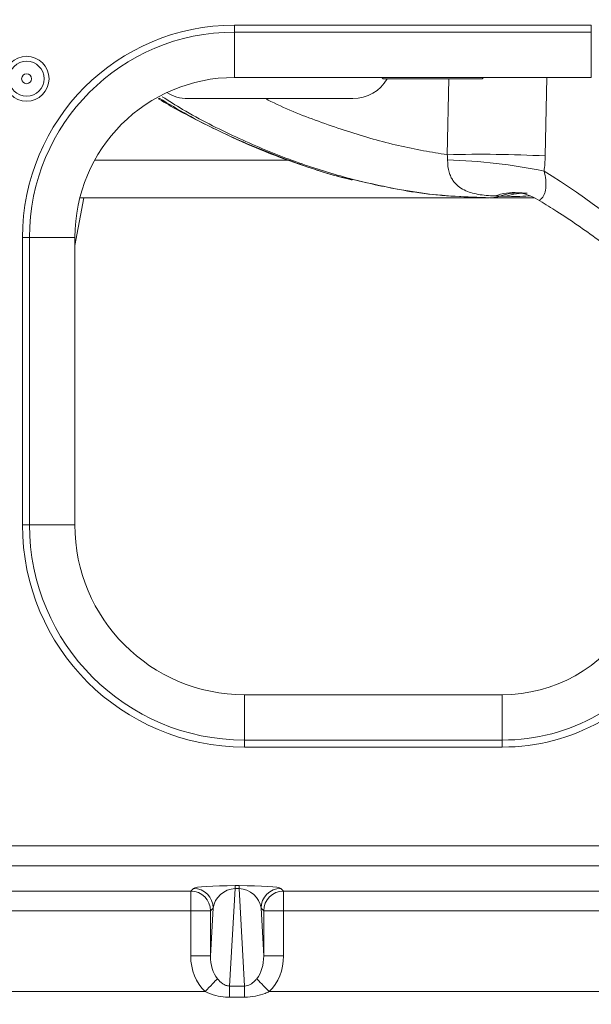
# Model space of a CAD drawing. Header units: millimetres. Extents: x 0 to 8410, y 0 to 5940.
# Tile 218 of 256: x 7547 to 7605, y 1395 to 1494. Entities that reach past the tile are written whole.
import ezdxf

# ---------------------------------------------------------------- set-up
doc = ezdxf.new("R2010")
doc.units = ezdxf.units.MM
doc.header["$LTSCALE"] = 10
doc.styles.add('SLDTEXTSTYLE0', font='TXT', dxfattribs={"width": 0.605})
doc.dimstyles.new('SLDDIMSTYLE0', dxfattribs={"dimtxt": 50, "dimasz": 50, "dimexe": 0, "dimexo": 0.0625, "dimgap": 12.5, "dimtad": 1, "dimtoh": 1, "dimdec": 1, "dimrnd": 1e-09, "dimzin": 12, "dimdsep": 46, "dimtxsty": 'SLDTEXTSTYLE0', "dimsah": 1, "dimcen": 0.09, "dimadec": 0, "dimazin": 0, "dimtfac": 1, "dimtofl": 0, "dimtmove": 0, "dimatfit": 3, "dimfxl": 0, "dimfrac": 2, "dimtolj": 1, "dimtzin": 12, "dimarcsym": 0})

# ---------------------------------------------------------------- blocks, each defined once
blk = doc.blocks.new('*D47')
at = {"color": 7, "linetype": 'Continuous', "lineweight": 0}
for p, q in [((7724.501, 2078.392), (7724.501, 1048.045)), ((7487.501, 1230.521), (7487.501, 1048.045)), ((7724.501, 1063.045), (7487.501, 1063.045)), ((7724.501, 1063.045), (8199.269, 1063.045))]:
    blk.add_line(p, q, dxfattribs=at)
for points in [[(7487.501, 1063.045), (7537.501, 1055.545), (7537.501, 1070.545)], [(7724.501, 1063.045), (7674.501, 1070.545), (7674.501, 1055.545)]]:
    blk.add_solid(points, dxfattribs=at)
at = {"color": 7, "linetype": 'Continuous', "lineweight": 0, "char_height": 50, "attachment_point": 1, "style": 'SLDTEXTSTYLE0'}
for s, insert in [(' (2x M8)', (7931.582, 1127.498)), ('237', (7817.007, 1127.498))]:
    blk.add_mtext(s, dxfattribs=dict(at, insert=insert))

msp = doc.modelspace()

# ---------------------------------------------------------------- linework, layer by layer
at = {"color": 8, "linetype": 'Continuous', "lineweight": 0}
for p, q in [((7568.500719, 1493.458979), (7604.500717, 1493.458979)), ((7568.500719, 1492.751874), (7568.500719, 1493.458979)), ((7604.500717, 1492.751874), (7568.500719, 1492.751874)), ((7568.500719, 1488.172353), (7568.500719, 1492.751874)), ((7604.500717, 1492.751874), (7604.500717, 1493.458979)), ((7604.500717, 1488.172353), (7604.500717, 1492.751874)), ((7589.956834, 1480.384685), (7590.108714, 1488.044761)), ((7599.996379, 1488.172353), (7599.846891, 1480.258569)), ((7554.379641, 1479.835421), (7573.964155, 1479.835421)), ((7553.291648, 1476.044767), (7552.373133, 1471.222066)), ((7547.086506, 1443.044763), (7547.086506, 1472.044766)), ((7547.793611, 1472.044766), (7547.086506, 1472.044766)), ((7547.793611, 1472.044766), (7547.793611, 1443.044763)), ((7552.373133, 1472.044766), (7547.793611, 1472.044766)), ((7547.793611, 1443.044763), (7547.086506, 1443.044763)), ((7547.793611, 1443.044763), (7552.373133, 1443.044763)), ((7569.500721, 1421.337657), (7569.500721, 1425.917175)), ((7595.500721, 1421.337657), (7595.500721, 1425.917175)), ((7569.500721, 1420.630552), (7569.500721, 1421.337657)), ((7569.500721, 1421.337657), (7595.500721, 1421.337657)), ((7595.500721, 1420.630552), (7595.500721, 1421.337657)), ((7595.500721, 1420.630552), (7569.500721, 1420.630552)), ((7498.246968, 1410.665041), (7639.254472, 1410.665041)), ((7639.254472, 1408.666259), (7498.246968, 1408.666259)), ((7564.069345, 1406.112168), (7564.338534, 1406.381363)), ((7568.540989, 1406.35271), (7567.99206, 1396.530302)), ((7568.540989, 1406.655396), (7568.96045, 1406.655396)), ((7568.540989, 1406.35271), (7568.540989, 1406.655396)), ((7568.96045, 1406.35271), (7568.540989, 1406.35271)), ((7568.96045, 1406.35271), (7568.96045, 1406.655396)), ((7569.509379, 1396.530302), (7568.96045, 1406.35271)), ((7573.162905, 1406.381363), (7573.432094, 1406.112168)), ((7503.432096, 1406.112168), (7564.069345, 1406.112168)), ((7564.069345, 1404.113388), (7564.069345, 1406.112168)), ((7573.432094, 1406.112168), (7634.069345, 1406.112168)), ((7573.432094, 1406.112168), (7573.432094, 1404.113388)), ((7566.068119, 1399.56563), (7566.337316, 1404.382581)), ((7566.337316, 1404.382581), (7566.068119, 1404.113388)), ((7571.164123, 1404.382581), (7571.433312, 1399.56563)), ((7571.433312, 1404.113388), (7571.164123, 1404.382581)), ((7564.069345, 1404.113388), (7503.432096, 1404.113388)), ((7564.069345, 1399.56563), (7564.069345, 1404.113388)), ((7564.069345, 1404.113388), (7566.068119, 1404.113388)), ((7566.068119, 1404.113388), (7566.068119, 1399.56563)), ((7571.433312, 1399.56563), (7571.433312, 1404.113388)), ((7571.433312, 1404.113388), (7573.432094, 1404.113388)), ((7573.432094, 1404.113388), (7573.432094, 1399.56563)), ((7634.069345, 1404.113388), (7573.432094, 1404.113388)), ((7564.069345, 1399.56563), (7566.068119, 1399.56563)), ((7573.432094, 1399.56563), (7571.433312, 1399.56563)), ((7567.99206, 1396.530302), (7569.509379, 1396.530302)), ((7567.99206, 1395.39956), (7567.99206, 1396.530302)), ((7569.509379, 1395.39956), (7569.509379, 1396.530302)), ((7501.9823, 1395.964916), (7565.519138, 1395.964916)), ((7569.509379, 1395.39956), (7567.99206, 1395.39956)), ((7571.982301, 1395.964916), (7635.519138, 1395.964916))]:
    msp.add_line(p, q, dxfattribs=at)
at = {"color": 7, "linetype": 'Continuous', "lineweight": 0}
for p, q in [((7604.500717, 1488.172353), (7568.500719, 1488.172353)), ((7583.373128, 1488.172353), (7583.50072, 1488.044761)), ((7583.50072, 1488.044761), (7593.500717, 1488.044761)), ((7593.500717, 1488.044761), (7593.628309, 1488.172353)), ((7580.441027, 1486.044765), (7563.771672, 1486.044765)), ((7594.177089, 1476.044767), (7552.877045, 1476.044767)), ((7594.426847, 1476.044767), (7594.254858, 1476.044767)), ((7598.742633, 1476.044767), (7594.426847, 1476.044767)), ((7552.373133, 1472.044766), (7552.373133, 1443.044763)), ((7569.500721, 1425.917175), (7595.500721, 1425.917175))]:
    msp.add_line(p, q, dxfattribs=at)
at = {"color": 8, "linetype": 'Continuous', "lineweight": 0, "flags": 128}
for points in [[(7565.519138, 1395.964916), (7565.712846, 1396.167997), (7565.902716, 1396.367059), (7566.085002, 1396.558163), (7566.25609, 1396.737527), (7566.412589, 1396.901603), (7566.551409, 1397.047142), (7566.669806, 1397.171265), (7566.765427, 1397.271515)], [(7571.982301, 1395.964916), (7571.788593, 1396.167997), (7571.598722, 1396.367059), (7571.416437, 1396.558163), (7571.245349, 1396.737527), (7571.088849, 1396.901603), (7570.95003, 1397.047142), (7570.831633, 1397.171265), (7570.736012, 1397.271515)]]:
    msp.add_lwpolyline(points, dxfattribs=at)
at = {"color": 8, "linetype": 'Continuous', "lineweight": 0}
for radius in [2.267949, 1.767949, 0.5]:
    msp.add_circle((7547.500719, 1488.044765), radius, dxfattribs=at)
for centre, radius, start, end in [((7568.500719, 1472.044765), 21.414214, 90, 180), ((7568.500719, 1472.044765), 20.707107, 90, 180), ((7593.316062, 1355.96265), 124.467374, 86.9922975, 91.54653367), ((7588.441204, 1424.334694), 55.54922, 78.2720905, 88.39841427), ((7594.421661, 1478.400579), 2.355817, 270.12613736, 291.51795304), ((7596.690957, 1471.016724), 5.547724, 85.49603425, 110.22408335), ((7597.164229, 1470.907545), 5.624377, 86.45340373, 109.5109853), ((7597.700208, 1470.8549), 5.643767, 86.61631085, 108.79735098), ((7569.500719, 1443.044765), 22.414214, 180, 270), ((7569.500719, 1443.044765), 21.707107, 180, 270), ((7595.500719, 1441.044765), 19.707107, 270, 328.31059018), ((7595.500719, 1441.044765), 20.414214, 270, 328.31059018), ((7564.335688, 1404.379735), 2.001631, 0.08147719, 89.91852281), ((7573.165751, 1404.379735), 2.001631, 90.08147719, 179.91852281), ((7564.066493, 1404.110542), 2.001629, 0.0814773, 89.91836252), ((7573.434951, 1404.11053), 2.00164, 90.08175985, 179.91818676)]:
    msp.add_arc(centre, radius, start, end, dxfattribs=at)
at = {"color": 7, "linetype": 'Continuous', "lineweight": 0}
for centre, radius, start, end in [((7568.500719, 1472.044765), 16.127589, 90, 180), ((7580.441025, 1490.044765), 4, 270, 330), ((7563.771675, 1490.044765), 4, 238.1025867, 270), ((7569.500719, 1443.044765), 17.127589, 180, 270), ((7595.500719, 1441.044765), 15.127589, 270, 328.31059018)]:
    msp.add_arc(centre, radius, start, end, dxfattribs=at)
at = {"color": 8, "linetype": 'Continuous', "lineweight": 0}
for centre, major_axis, ratio, start_param, end_param in [((7560.007586, 1386.921103), (-6.719799, 103.844403), 0.846278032, 5.404448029, 5.739306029), ((7568.335811, 1406.3762), (4.00701, 0.014366), 0.069584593, 1.519320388, 3.071621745), ((7568.335811, 1404.377419), (1.605522, 1.368964), 0.887141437, 0.821096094, 2.37339745), ((7569.165627, 1406.3762), (4.00701, -0.014366), 0.069584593, 0.069970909, 1.622272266), ((7569.165627, 1404.377419), (1.605522, -1.368964), 0.887141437, 0.768195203, 2.32049656), ((7568.071779, 1399.65286), (-0.263298, -4.71143), 0.847676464, 4.778220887, 5.657415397), ((7568.071779, 1399.65286), (0.168701, 3.018718), 0.661500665, 1.636628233, 2.515822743), ((7569.429658, 1399.65286), (-0.168701, 3.018718), 0.661500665, 3.767362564, 4.646557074), ((7569.429658, 1399.65286), (0.263298, -4.71143), 0.847676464, 0.62576991, 1.50496442)]:
    msp.add_ellipse(centre, major_axis=major_axis, ratio=ratio, start_param=start_param, end_param=end_param, dxfattribs=at)
at = {"color": 7, "linetype": 'Continuous', "lineweight": 0}
for points, knots in [([(7560.788824, 1486.04358), (7560.820326, 1486.023918), (7562.14366, 1485.19797), (7564.794888, 1483.799063), (7568.711924, 1481.879536), (7572.617522, 1480.251476), (7576.471513, 1478.91624), (7579.064944, 1478.124636), (7580.342068, 1477.842153), (7580.378181, 1477.834165)], [0, 0, 0, 0, 0.004865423, 0.204386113, 0.403066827, 0.600909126, 0.797992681, 0.994287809, 1, 1, 1, 1]), ([(7580.613173, 1477.839753), (7582.827888, 1477.334429), (7587.585175, 1476.248974), (7591.931779, 1476.115893), (7594.254858, 1476.044767)], [0, 0, 0, 0, 0.465541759, 1, 1, 1, 1]), ([(7597.124076, 1476.546124), (7597.140877, 1476.5452), (7597.187761, 1476.542622), (7597.628578, 1476.470022), (7598.374054, 1476.25489), (7598.982242, 1475.916908), (7599.316469, 1475.731172)], [0, 0, 0, 0, 0.123882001, 0.345703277, 0.640433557, 1, 1, 1, 1]), ([(7599.315784, 1475.732044), (7599.888846, 1475.377999), (7601.869415, 1474.154379), (7605.17142, 1471.85964), (7609.160489, 1468.753485), (7613.001611, 1465.387401), (7616.675006, 1461.767567), (7619.740133, 1458.453435), (7621.500855, 1456.260245), (7622.163049, 1455.435403)], [0, 0, 0, 0, 0.067824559, 0.234409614, 0.400917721, 0.567312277, 0.733605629, 0.899811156, 1, 1, 1, 1])]:
    msp.add_open_spline(points, degree=3, knots=knots, dxfattribs=at)
at = {"color": 8, "linetype": 'Continuous', "lineweight": 0}
for points, knots in [([(7560.887015, 1486.090087), (7561.840081, 1485.517802), (7564.53264, 1483.90101), (7569.080363, 1481.715774), (7574.425745, 1479.611735), (7578.330084, 1478.278923), (7580.328664, 1477.894481), (7580.613173, 1477.839753)], [0, 0, 0, 0, 0.144825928, 0.40915575, 0.681935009, 0.954721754, 1, 1, 1, 1]), ([(7594.426847, 1476.044767), (7592.787055, 1476.09038), (7589.496411, 1476.181915), (7584.37294, 1476.938744), (7579.194731, 1478.154278), (7573.956681, 1479.851813), (7568.623192, 1482.111712), (7564.324899, 1484.250541), (7561.874241, 1485.799669), (7561.188734, 1486.232996)], [0, 0, 0, 0, 0.159913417, 0.320905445, 0.473254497, 0.625597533, 0.782359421, 0.939120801, 1, 1, 1, 1]), ([(7571.59566, 1486.044765), (7571.785058, 1485.948073), (7573.682376, 1484.979449), (7577.340125, 1483.570794), (7582.494582, 1481.877112), (7586.713455, 1480.895148), (7589.159142, 1480.510231), (7589.956834, 1480.384685)], [0, 0, 0, 0, 0.030244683, 0.30297986, 0.583570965, 0.864176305, 1, 1, 1, 1]), ([(7594.773149, 1476.22242), (7594.165178, 1476.241684), (7593.602803, 1476.290838), (7592.566442, 1476.476573), (7592.091694, 1476.611778), (7591.443712, 1476.935203), (7591.239252, 1477.063409), (7590.860921, 1477.376057), (7590.685555, 1477.561513), (7590.455659, 1477.901516), (7590.384366, 1478.0254), (7590.254589, 1478.302343), (7590.195905, 1478.456422), (7590.04976, 1478.965968), (7589.991393, 1479.383183), (7589.993765, 1479.862212)], [0, 0, 0, 0, 0.25, 0.25, 0.5, 0.5, 0.625, 0.625, 0.75, 0.75, 0.8125, 0.8125, 0.875, 0.875, 1, 1, 1, 1]), ([(7599.732376, 1478.724264), (7599.797948, 1478.43642), (7599.895855, 1478.006639), (7599.936611, 1477.355134), (7599.902106, 1476.889216), (7599.761806, 1476.345353), (7599.501607, 1475.929236), (7599.232999, 1475.80023), (7599.309873, 1475.759094), (7599.327064, 1475.749895)], [0, 0, 0, 0, 0.1585426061, 0.2367208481, 0.3608975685, 0.4411278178, 0.6617873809, 0.9243651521, 1, 1, 1, 1]), ([(7598.318293, 1476.238296), (7598.283031, 1476.235149), (7597.385039, 1476.155009), (7596.618297, 1476.176758), (7595.881662, 1476.197653)], [0, 0, 0, 0, 0.039267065, 1, 1, 1, 1]), ([(7566.765427, 1397.271515), (7566.932776, 1397.086498), (7567.179999, 1396.813176), (7567.556108, 1396.610595), (7567.794652, 1396.539517), (7567.922059, 1396.533569), (7567.99206, 1396.530302)], [0, 0, 0, 0, 0.508314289, 0.750924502, 0.863151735, 1, 1, 1, 1]), ([(7569.509379, 1396.530302), (7569.613271, 1396.538596), (7569.808165, 1396.554157), (7570.169898, 1396.719746), (7570.471221, 1396.964133), (7570.669721, 1397.19456), (7570.736012, 1397.271515)], [0, 0, 0, 0, 0.202597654, 0.380055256, 0.792960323, 1, 1, 1, 1]), ([(7567.99206, 1395.39956), (7567.853201, 1395.402919), (7567.387982, 1395.41417), (7566.540057, 1395.550195), (7565.87803, 1395.819126), (7565.519138, 1395.964916)], [0, 0, 0, 0, 0.16305518, 0.546283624, 1, 1, 1, 1]), ([(7571.982301, 1395.964916), (7571.846012, 1395.904225), (7571.405141, 1395.707901), (7570.582167, 1395.463502), (7569.878904, 1395.421585), (7569.509379, 1395.39956)], [0, 0, 0, 0, 0.175152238, 0.566589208, 1, 1, 1, 1])]:
    msp.add_open_spline(points, degree=3, knots=knots, dxfattribs=at)
for points in [[(7589.993765, 1479.862212), (7589.994629, 1480.036655), (7589.982027, 1480.210823), (7589.956832, 1480.384688)], [(7599.84689, 1480.258571), (7599.837143, 1479.743417), (7599.799067, 1479.231968), (7599.732375, 1478.724261)], [(7595.285758, 1476.208953), (7595.115713, 1476.21249), (7594.944837, 1476.216979), (7594.773149, 1476.22242)], [(7595.881659, 1476.197654), (7595.683757, 1476.201306), (7595.485124, 1476.205071), (7595.285758, 1476.208953)]]:
    msp.add_open_spline(points, degree=3, dxfattribs=at)

# ---------------------------------------------------------------- dimensions: what is measured, and where the dimension line sits
at = {"color": 7, "linetype": 'Continuous', "lineweight": 0}
dim = msp.add_linear_dim(base=(7487.500719, 1063.044765), p1=(7724.500719, 2078.391658), p2=(7487.500719, 1230.520847), text='<> (2x M8)', dimstyle='SLDDIMSTYLE0', dxfattribs=at)
dim.commit()
dim.dimension.update_dxf_attribs({"geometry": '*D47', "text_midpoint": (8000.200259, 1063.044765), "dimtype": 160})

doc.saveas('drawing.dxf')
